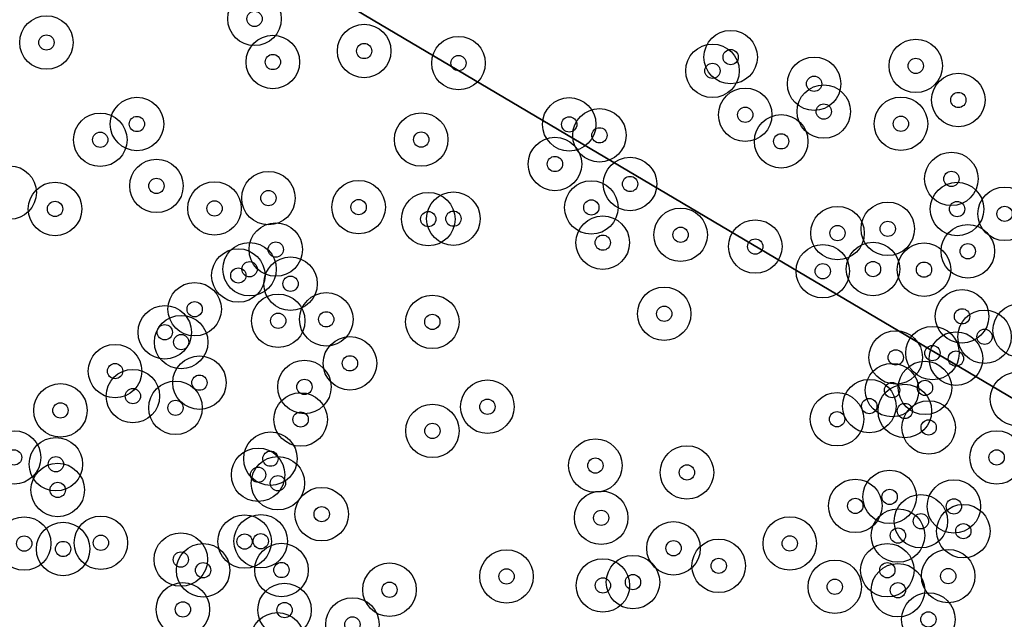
# Model space of a CAD drawing. Header units: inches. Extents: x 128668 to 131679, y 413272 to 413787.
# Tile 84 of 116: x 130964 to 131028, y 413426 to 413465. Entities that reach past the tile are written whole.
import ezdxf

# ---------------------------------------------------------------- set-up
doc = ezdxf.new("R2010")
doc.units = ezdxf.units.IN
doc.header["$MEASUREMENT"] = 0
doc.header["$PDMODE"] = 33
doc.header["$PDSIZE"] = -3
for name, color, linetype in [('Significante objecten binnen onderzoeksgebied', 3, 'Continuous'), ('Veiligheidsmarge objecten d.d. 230531', 6, 'Continuous'), ('Vrijgegeven gebieden (A+B gebied) (ca. 609.035 m2)', 3, 'Continuous')]:
    doc.layers.add(name, color=color, linetype=linetype)

msp = doc.modelspace()

# ---------------------------------------------------------------- linework, layer by layer
at = {"layer": 'Significante objecten binnen onderzoeksgebied'}
for p in [(130978.89, 413465.24), (130965.273, 413463.691), (130986.065, 413463.134), (130980.09, 413462.413), (130992.239, 413462.342), (131010.049, 413462.735), (131008.859, 413461.836), (131022.162, 413462.161), (131015.51, 413460.99), (131024.949, 413459.927), (131011.004, 413458.958), (131016.141, 413459.169), (130971.196, 413458.354), (130999.486, 413458.33), (131021.192, 413458.369), (130968.795, 413457.321), (130989.797, 413457.333), (131001.462, 413457.613), (131013.355, 413457.218), (130998.552, 413455.734), (131024.495, 413454.759), (130972.471, 413454.299), (131003.465, 413454.426), (130979.801, 413453.502), (130965.835, 413452.792), (130976.273, 413452.827), (130985.703, 413452.91), (131000.931, 413452.89), (131024.866, 413452.786), (130990.261, 413452.126), (130991.905, 413452.155), (131027.979, 413452.473), (131020.332, 413451.489), (131001.677, 413450.584), (131006.774, 413451.101), (131017.041, 413451.21), (130980.28, 413450.132), (131011.66, 413450.329), (131025.569, 413450.02), (130978.566, 413448.845), (131016.078, 413448.712), (131019.366, 413448.857), (131022.703, 413448.816), (130977.832, 413448.434), (130981.247, 413447.896), (130974.972, 413446.226), (130980.44, 413445.468), (130983.586, 413445.564), (131005.701, 413445.929), (131025.191, 413445.758), (130990.525, 413445.396), (130973.018, 413444.715), (131026.665, 413444.423), (130974.089, 413444.074), (131020.852, 413443.071), (131023.254, 413443.355), (131024.793, 413442.991), (130985.136, 413442.684), (130969.763, 413442.171), (130975.286, 413441.415), (130982.155, 413441.136), (131020.612, 413440.93), (131022.769, 413441.072), (130970.931, 413440.537), (130973.719, 413439.769), (130994.13, 413439.841), (131019.122, 413439.882), (130966.189, 413439.601), (130981.908, 413439.005), (131017.012, 413439.02), (131021.448, 413439.561), (131023.008, 413438.485), (130990.533, 413438.256), (130963.153, 413436.519), (130979.931, 413436.439), (131027.455, 413436.521), (130965.891, 413436.076), (131001.197, 413435.986), (130979.124, 413435.384), (131007.189, 413435.536), (130980.421, 413434.833), (130966.01, 413434.391), (131020.453, 413433.937), (131018.206, 413433.347), (131024.66, 413433.314), (130983.286, 413432.805), (131001.575, 413432.566), (131022.499, 413432.342), (131020.997, 413431.406), (131025.275, 413431.692), (130963.817, 413430.879), (130968.835, 413430.934), (130978.242, 413431.012), (130979.296, 413431.033), (131013.918, 413430.889), (130966.363, 413430.525), (131006.31, 413430.57), (130974.067, 413429.831), (131009.268, 413429.422), (130975.525, 413429.13), (130980.654, 413429.147), (130995.382, 413428.729), (131020.301, 413429.133), (131024.285, 413428.747), (131001.689, 413428.138), (131003.657, 413428.355), (131016.861, 413428.051), (130987.724, 413427.858), (131020.997, 413427.822), (130974.203, 413426.57), (130980.857, 413426.527), (130985.299, 413425.582), (131022.989, 413425.91)]:
    msp.add_point(p, dxfattribs=at)
at = {"layer": 'Veiligheidsmarge objecten d.d. 230531', "color": 6, "linetype": 'Continuous', "lineweight": 25}
for centre in [(130978.89, 413465.24), (130965.273, 413463.691), (130986.065, 413463.134), (130980.09, 413462.413), (130992.239, 413462.342), (131010.049, 413462.735), (131008.859, 413461.836), (131022.162, 413462.161), (131015.51, 413460.99), (131024.949, 413459.927), (131016.141, 413459.169), (130971.196, 413458.354), (131011.004, 413458.958), (131021.192, 413458.369), (130999.486, 413458.33), (130968.795, 413457.321), (130989.797, 413457.333), (131001.462, 413457.613), (131013.355, 413457.218), (130998.552, 413455.734), (131024.495, 413454.759), (130962.863, 413453.864), (130972.471, 413454.299), (131003.465, 413454.426), (130979.801, 413453.502), (130965.835, 413452.792), (130976.273, 413452.827), (130985.703, 413452.91), (131000.931, 413452.89), (131024.866, 413452.786), (130990.261, 413452.126), (130991.905, 413452.155), (131027.979, 413452.473), (131020.332, 413451.489), (131006.774, 413451.101), (131017.041, 413451.21), (130980.28, 413450.132), (131001.677, 413450.584), (131011.66, 413450.329), (131025.569, 413450.02), (130978.566, 413448.845), (131016.078, 413448.712), (131019.366, 413448.857), (131022.703, 413448.816), (130977.832, 413448.434), (130981.247, 413447.896), (130974.972, 413446.226), (130980.44, 413445.468), (130983.586, 413445.564), (131005.701, 413445.929), (131025.191, 413445.758), (130990.525, 413445.396), (131028.966, 413444.839), (130973.018, 413444.715), (131026.665, 413444.423), (130974.089, 413444.074), (131020.852, 413443.071), (131023.254, 413443.355), (131024.793, 413442.991), (130985.136, 413442.684), (130969.763, 413442.171), (130975.286, 413441.415), (130982.155, 413441.136), (131022.769, 413441.072), (130970.931, 413440.537), (131020.612, 413440.93), (131028.791, 413440.344), (130973.719, 413439.769), (130994.13, 413439.841), (131019.122, 413439.882), (130966.189, 413439.601), (131017.012, 413439.02), (131021.448, 413439.561), (130981.908, 413439.005), (131023.008, 413438.485), (130990.533, 413438.256), (130963.153, 413436.519), (130979.931, 413436.439), (131027.455, 413436.521), (130965.891, 413436.076), (131001.197, 413435.986), (130979.124, 413435.384), (131007.189, 413435.536), (130980.421, 413434.833), (130966.01, 413434.391), (131020.453, 413433.937), (131018.206, 413433.347), (131024.66, 413433.314), (130983.286, 413432.805), (131001.575, 413432.566), (131022.499, 413432.342), (131020.997, 413431.406), (131025.275, 413431.692), (130963.817, 413430.879), (130968.835, 413430.934), (130978.242, 413431.012), (130979.296, 413431.033), (131013.918, 413430.889), (130966.363, 413430.525), (131006.31, 413430.57), (130974.067, 413429.831), (131009.268, 413429.422), (130975.525, 413429.13), (130980.654, 413429.147), (130995.382, 413428.729), (131020.301, 413429.133), (131024.285, 413428.747), (131001.689, 413428.138), (131003.657, 413428.355), (130987.724, 413427.858), (131016.861, 413428.051), (131020.997, 413427.822), (130974.203, 413426.57), (130980.857, 413426.527), (130985.299, 413425.582), (131022.989, 413425.91), (130980.391, 413424.608)]:
    msp.add_circle(centre, 1.75, dxfattribs=at)
at = {"layer": 'Vrijgegeven gebieden (A+B gebied) (ca. 609.035 m2)'}
for points in [[(130985.578, 413465.779), (131202.064, 413337.686)], [(131202.064, 413337.686), (130985.578, 413465.779)]]:
    msp.add_lwpolyline(points, dxfattribs=at)

doc.saveas('drawing.dxf')
